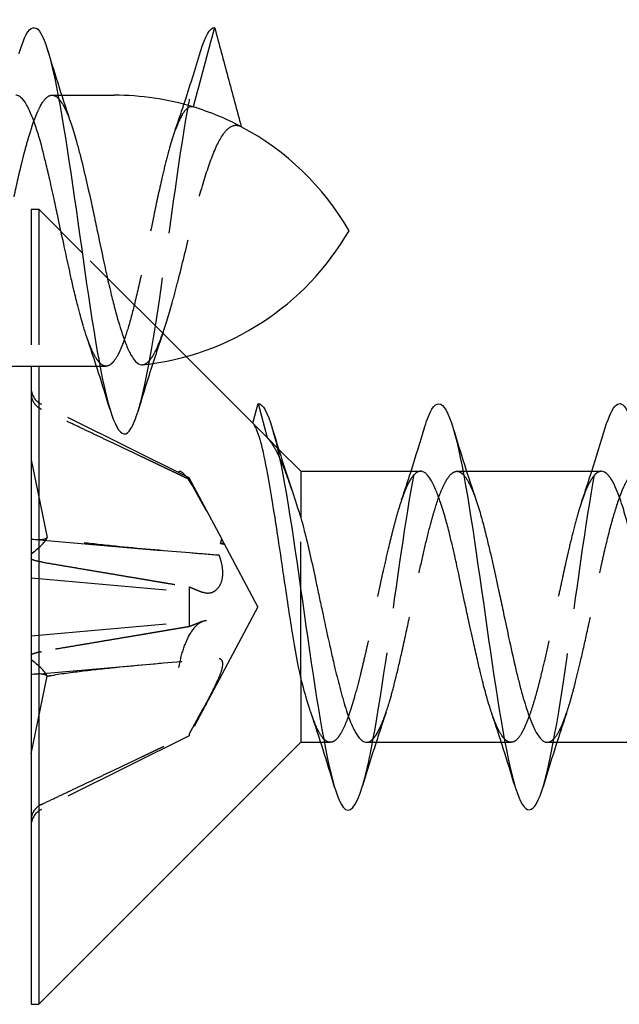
# Model space of a CAD drawing. Header units: millimetres. Extents: x -168 to 186, y -31 to 142.
# Tile 34 of 52: x 147 to 154, y 38 to 49. Entities that reach past the tile are written whole.
import ezdxf

# ---------------------------------------------------------------- set-up
doc = ezdxf.new("R2010")
doc.units = ezdxf.units.MM
doc.header["$LTSCALE"] = 10
doc.linetypes.add('ALLCAD_Strich', pattern=[0.2, 0.15, -0.05])
doc.layers.add('BESCH_KONT_sich_schn_ansi_2d', color=40, linetype='Continuous')

msp = doc.modelspace()

# ---------------------------------------------------------------- linework, layer by layer
at = {"layer": 'BESCH_KONT_sich_schn_ansi_2d', "linetype": 'ALLCAD_Strich', "extrusion": (0, 1, 2.22045e-16)}
for p, q in [((147.623, 47.795), (147.691, 47.795)), ((147.691, 47.795), (147.731, 47.795)), ((147.392, 46.532), (147.392, 44.795)), ((147.392, 46.532), (147.477, 46.532)), ((147.477, 46.532), (147.477, 44.795)), ((147.958, 46.051), (147.477, 46.532)), ((149.107, 44.902), (147.958, 46.051)), ((148.116, 44.795), (148.155, 44.795)), ((148.155, 44.795), (148.222, 44.795)), ((149.143, 43.559), (147.506, 44.375)), ((149.904, 44.382), (150.005, 44.004)), ((149.846, 44.163), (150.005, 44.004)), ((150.132, 43.877), (150.005, 44.004)), ((147.392, 43.758), (147.572, 42.9)), ((152.105, 43.632), (152.172, 43.632)), ((152.172, 43.632), (152.212, 43.632)), ((149.143, 43.559), (149.143, 43.541)), ((149.503, 42.883), (149.143, 43.559)), ((150.377, 41.351), (150.377, 43.116)), ((147.441, 42.877), (148.831, 42.755)), ((149.489, 42.832), (149.503, 42.883)), ((149.53, 42.832), (149.503, 42.883)), ((149.53, 42.832), (149.489, 42.832)), ((149.53, 42.826), (149.53, 42.832)), ((149.902, 42.132), (149.53, 42.832)), ((147.392, 42.451), (149.336, 42.281)), ((149.143, 42.352), (149.143, 41.912)), ((149.902, 42.132), (149.143, 40.705)), ((147.392, 41.812), (149.336, 41.982)), ((147.441, 41.387), (148.831, 41.508)), ((147.392, 40.505), (147.572, 41.363)), ((149.143, 40.705), (147.506, 39.889)), ((149.143, 40.722), (149.143, 40.705)), ((150.598, 40.632), (150.637, 40.632)), ((150.637, 40.632), (150.703, 40.632)), ((152.596, 40.632), (152.636, 40.632)), ((152.636, 40.632), (152.704, 40.632))]:
    msp.add_line(p, q, dxfattribs=at)
at = {"layer": 'BESCH_KONT_sich_schn_ansi_2d', "linetype": 'Continuous', "extrusion": (0, 1, 2.22045e-16)}
for p, q in [((147.691, 47.795), (147.691, 47.795)), ((147.731, 47.795), (148.313, 47.795)), ((147.958, 46.051), (147.958, 46.051)), ((146.624, 44.795), (148.116, 44.795)), ((147.392, 44.795), (147.392, 37.732)), ((147.477, 44.795), (147.477, 37.732)), ((148.155, 44.795), (148.155, 44.795)), ((149.846, 44.163), (149.107, 44.902)), ((149.846, 44.163), (149.904, 44.382)), ((150.377, 43.632), (150.132, 43.877)), ((150.377, 43.632), (150.377, 43.116)), ((150.377, 43.632), (151.704, 43.632)), ((152.172, 43.632), (152.172, 43.632)), ((152.212, 43.632), (153.703, 43.632)), ((150.377, 41.351), (150.377, 40.632)), ((150.377, 40.632), (147.477, 37.732)), ((150.377, 40.632), (150.598, 40.632)), ((150.637, 40.632), (150.637, 40.632)), ((151.105, 40.632), (152.596, 40.632)), ((152.636, 40.632), (152.636, 40.632)), ((153.104, 40.632), (154.598, 40.632)), ((147.392, 37.732), (147.477, 37.732))]:
    msp.add_line(p, q, dxfattribs=at)
at = {"layer": 'BESCH_KONT_sich_schn_ansi_2d', "linetype": 'Continuous'}
for centre, start, end in [((148.313, 44.795), 73.0549, 90), ((148.313, 44.795), 62.0809, 73.0549), ((148.313, 44.795), 30, 62.0809), ((148.313, 47.795), 276.0328, 330)]:
    msp.add_arc(centre, 3, start, end, dxfattribs=at)
at = {"layer": 'BESCH_KONT_sich_schn_ansi_2d', "linetype": 'ALLCAD_Strich'}
for centre, start, end in [((147.598, 44.559), 180, 243.5), ((147.598, 39.704), 116.5, 180)]:
    msp.add_arc(centre, 0.206, start, end, dxfattribs=at)
for centre, major_axis, ratio, start_param, end_param in [((147.106, 43.153), (0.478, -0.237), 0.301363, 5.494242, 6.164816), ((147.106, 42.782), (-0.476, -0.212), 0.374695, 2.039021, 2.709595), ((147.106, 41.481), (0.476, -0.212), 0.374695, 0.431998, 1.102572), ((147.106, 41.111), (-0.478, -0.237), 0.301363, 3.259962, 3.930536)]:
    msp.add_ellipse(centre, major_axis=major_axis, ratio=ratio, start_param=start_param, end_param=end_param, dxfattribs=at)
at = {"layer": 'BESCH_KONT_sich_schn_ansi_2d', "linetype": 'Continuous'}
for points, knots in [([(147.267, 48.281), (147.363, 48.599), (147.46, 48.631), (147.556, 48.355), (147.661, 48.057), (147.765, 47.396), (147.87, 46.669), (147.975, 45.942), (148.079, 45.15), (148.184, 44.648), (148.289, 44.145), (148.394, 43.933), (148.498, 44.105), (148.524, 44.147), (148.55, 44.213), (148.576, 44.299)], [43.490232, 43.490232, 43.490232, 43.490232, 44.399911, 44.399911, 44.399911, 45.386576, 45.386576, 45.386576, 46.373241, 46.373241, 46.373241, 47.359905, 47.359905, 47.359905, 47.603285, 47.603285, 47.603285, 47.603285]), ([(149.423, 48.545), (149.384, 48.399), (149.345, 48.252), (149.266, 47.959), (149.227, 47.812), (149.187, 47.665)], [0.0000027, 0.0000027, 0.0000027, 0.0000027, 0.04554197, 0.04554197, 0.09110649, 0.09110649, 0.09110649, 0.09110649]), ([(149.423, 48.545), (149.472, 48.362), (149.521, 48.179), (149.619, 47.813), (149.669, 47.63), (149.718, 47.446)], [-0.1137832, -0.1137832, -0.1137832, -0.1137832, -0.0569094, -0.0569094, -0.0000145, -0.0000145, -0.0000145, -0.0000145]), ([(148.006, 45.126), (148.006, 45.127), (148.006, 45.128), (147.998, 45.15), (147.991, 45.171), (147.979, 45.21), (147.974, 45.228), (147.948, 45.313), (147.928, 45.387), (147.895, 45.52), (147.881, 45.577), (147.856, 45.683), (147.845, 45.732), (147.824, 45.825), (147.815, 45.868), (147.788, 45.99), (147.771, 46.07), (147.733, 46.245), (147.713, 46.339), (147.685, 46.466), (147.678, 46.5), (147.665, 46.561), (147.659, 46.589), (147.635, 46.7), (147.617, 46.783), (147.584, 46.926), (147.57, 46.988), (147.543, 47.096), (147.532, 47.142), (147.511, 47.223), (147.501, 47.259), (147.475, 47.352), (147.458, 47.406), (147.42, 47.517), (147.4, 47.57), (147.372, 47.631), (147.365, 47.647), (147.351, 47.673), (147.345, 47.684), (147.321, 47.726), (147.302, 47.75), (147.269, 47.78), (147.255, 47.789), (147.235, 47.795), (147.229, 47.795), (147.223, 47.795)], [0.1475987, 0.1475987, 0.1475987, 0.1475987, 0.1481612, 0.1481612, 0.1581292, 0.1581292, 0.1658397, 0.1658397, 0.194851, 0.194851, 0.2148724, 0.2148724, 0.231234, 0.231234, 0.2450414, 0.2450414, 0.2699886, 0.2699886, 0.2988677, 0.2988677, 0.3092034, 0.3092034, 0.3178828, 0.3178828, 0.3442382, 0.3442382, 0.3654452, 0.3654452, 0.3823361, 0.3823361, 0.3963692, 0.3963692, 0.4205464, 0.4205464, 0.4497188, 0.4497188, 0.4603223, 0.4603223, 0.4689947, 0.4689947, 0.4959816, 0.4959816, 0.5168753, 0.5168753, 0.525775, 0.525775, 0.525775, 0.525775]), ([(147.836, 47.477), (147.855, 47.419), (147.875, 47.354), (147.907, 47.24), (147.919, 47.195), (147.953, 47.061), (147.976, 46.968), (148.019, 46.782), (148.04, 46.69), (148.067, 46.564), (148.075, 46.531), (148.097, 46.426), (148.112, 46.354), (148.154, 46.154), (148.181, 46.026), (148.22, 45.847), (148.232, 45.794), (148.252, 45.704), (148.261, 45.667), (148.284, 45.571), (148.298, 45.513), (148.313, 45.457)], [6.7237121, 6.7237121, 6.7237121, 6.7237121, 6.7526914, 6.7526914, 6.7700732, 6.7700732, 6.8026776, 6.8026776, 6.8319352, 6.8319352, 6.8423141, 6.8423141, 6.864344, 6.864344, 6.9038093, 6.9038093, 6.9210473, 6.9210473, 6.9334023, 6.9334023, 6.954105, 6.954105, 6.954105, 6.954105]), ([(148.313, 45.457), (148.338, 45.359), (148.363, 45.271), (148.406, 45.138), (148.423, 45.088), (148.458, 44.999), (148.476, 44.959), (148.507, 44.903), (148.52, 44.883), (148.555, 44.839), (148.577, 44.821), (148.609, 44.812), (148.619, 44.811), (148.628, 44.812)], [0.0000265, 0.0000265, 0.0000265, 0.0000265, 0.0359773, 0.0359773, 0.0607199, 0.0607199, 0.0867142, 0.0867142, 0.1050747, 0.1050747, 0.1366619, 0.1366619, 0.1495988, 0.1495988, 0.1495988, 0.1495988]), ([(151.751, 44.128), (151.763, 44.17), (151.776, 44.207), (151.789, 44.238), (151.893, 44.5), (151.998, 44.391), (152.103, 43.961), (152.207, 43.531), (152.312, 42.779), (152.417, 42.043), (152.521, 41.307), (152.626, 40.586), (152.731, 40.204), (152.835, 39.823), (152.94, 39.78), (153.045, 40.095), (153.049, 40.109), (153.054, 40.123), (153.059, 40.139)], [5.801333, 5.801333, 5.801333, 5.801333, 5.919988, 5.919988, 5.919988, 6.906653, 6.906653, 6.906653, 7.893318, 7.893318, 7.893318, 8.879982, 8.879982, 8.879982, 9.866647, 9.866647, 9.866647, 9.910283, 9.910283, 9.910283, 9.910283]), ([(149.904, 44.382), (150.009, 44.382), (150.113, 43.989), (150.218, 43.375), (150.323, 42.761), (150.428, 41.927), (150.532, 41.249), (150.637, 40.57), (150.742, 40.048), (150.846, 39.915), (150.918, 39.825), (150.989, 39.915), (151.06, 40.149)], [0, 0, 0, 0, 0.986665, 0.986665, 0.986665, 1.973329, 1.973329, 1.973329, 2.959994, 2.959994, 2.959994, 3.6321, 3.6321, 3.6321, 3.6321]), ([(153.747, 44.113), (153.827, 44.376), (153.907, 44.454), (153.987, 44.309), (154.092, 44.12), (154.196, 43.547), (154.301, 42.849), (154.406, 42.15), (154.51, 41.326), (154.615, 40.745), (154.72, 40.164), (154.824, 39.827), (154.929, 39.885), (154.972, 39.909), (155.014, 39.998), (155.057, 40.139)], [12.073844, 12.073844, 12.073844, 12.073844, 12.826641, 12.826641, 12.826641, 13.813306, 13.813306, 13.813306, 14.79997, 14.79997, 14.79997, 15.786635, 15.786635, 15.786635, 16.188681, 16.188681, 16.188681, 16.188681]), ([(150.377, 41.351), (150.345, 41.496), (150.315, 41.663), (150.254, 42.039), (150.223, 42.245), (150.159, 42.682), (150.125, 42.91), (150.061, 43.321), (150.031, 43.502), (149.976, 43.79), (149.951, 43.901), (149.899, 44.077), (149.872, 44.137), (149.846, 44.163)], [0, 0, 0, 0, 0.058351, 0.058351, 0.1208112, 0.1208112, 0.1910011, 0.1910011, 0.2586238, 0.2586238, 0.3178569, 0.3178569, 0.3819974, 0.3819974, 0.3819974, 0.3819974]), ([(152.49, 40.953), (152.475, 40.998), (152.46, 41.047), (152.428, 41.157), (152.411, 41.219), (152.385, 41.323), (152.375, 41.361), (152.354, 41.449), (152.343, 41.498), (152.316, 41.612), (152.302, 41.676), (152.268, 41.827), (152.249, 41.914), (152.224, 42.029), (152.218, 42.057), (152.205, 42.12), (152.198, 42.154), (152.17, 42.283), (152.151, 42.377), (152.114, 42.547), (152.097, 42.623), (152.071, 42.74), (152.061, 42.781), (152.04, 42.87), (152.029, 42.917), (152.003, 43.019), (151.988, 43.073), (151.954, 43.19), (151.935, 43.251), (151.91, 43.324), (151.904, 43.341), (151.891, 43.377), (151.884, 43.396), (151.856, 43.463), (151.836, 43.504), (151.8, 43.565), (151.783, 43.587), (151.757, 43.612), (151.747, 43.619), (151.726, 43.629), (151.715, 43.632), (151.704, 43.632)], [5.9347192, 5.9347192, 5.9347192, 5.9347192, 5.9569313, 5.9569313, 5.9813491, 5.9813491, 5.9953788, 5.9953788, 6.0121747, 6.0121747, 6.0331514, 6.0331514, 6.0601155, 6.0601155, 6.0687898, 6.0687898, 6.0792941, 6.0792941, 6.1083687, 6.1083687, 6.132889, 6.132889, 6.1469061, 6.1469061, 6.163641, 6.163641, 6.1844826, 6.1844826, 6.2117356, 6.2117356, 6.2203934, 6.2203934, 6.2309258, 6.2309258, 6.2600441, 6.2600441, 6.2845221, 6.2845221, 6.298554, 6.298554, 6.3147748, 6.3147748, 6.3147748, 6.3147748]), ([(154.488, 40.961), (154.487, 40.964), (154.487, 40.967), (154.467, 41.025), (154.448, 41.087), (154.423, 41.175), (154.417, 41.197), (154.403, 41.246), (154.396, 41.274), (154.369, 41.382), (154.349, 41.466), (154.312, 41.627), (154.296, 41.702), (154.269, 41.824), (154.26, 41.869), (154.239, 41.968), (154.227, 42.023), (154.201, 42.146), (154.186, 42.214), (154.153, 42.369), (154.134, 42.456), (154.109, 42.568), (154.103, 42.595), (154.089, 42.654), (154.082, 42.686), (154.055, 42.805), (154.035, 42.888), (153.998, 43.033), (153.982, 43.096), (153.955, 43.188), (153.946, 43.22), (153.924, 43.286), (153.913, 43.321), (153.887, 43.392), (153.872, 43.428), (153.839, 43.5), (153.82, 43.534), (153.795, 43.57), (153.789, 43.577), (153.775, 43.593), (153.768, 43.6), (153.741, 43.623), (153.722, 43.632), (153.703, 43.632)], [4.9709234, 4.9709234, 4.9709234, 4.9709234, 4.9722079, 4.9722079, 4.9992729, 4.9992729, 5.0079431, 5.0079431, 5.0184718, 5.0184718, 5.0475752, 5.0475752, 5.0720326, 5.0720326, 5.0860585, 5.0860585, 5.1028329, 5.1028329, 5.123762, 5.123762, 5.1508243, 5.1508243, 5.1594947, 5.1594947, 5.1700228, 5.1700228, 5.1991256, 5.1991256, 5.2235845, 5.2235845, 5.2376103, 5.2376103, 5.2543837, 5.2543837, 5.2753106, 5.2753106, 5.3023778, 5.3023778, 5.3110479, 5.3110479, 5.3215761, 5.3215761, 5.3496824, 5.3496824, 5.3496824, 5.3496824]), ([(152.319, 43.307), (152.338, 43.253), (152.356, 43.193), (152.39, 43.073), (152.405, 43.013), (152.427, 42.926), (152.433, 42.901), (152.451, 42.827), (152.463, 42.777), (152.505, 42.595), (152.535, 42.457), (152.58, 42.249), (152.595, 42.181), (152.617, 42.079), (152.624, 42.045), (152.65, 41.922), (152.669, 41.833), (152.711, 41.64), (152.734, 41.537), (152.769, 41.389), (152.781, 41.34), (152.818, 41.196), (152.843, 41.107), (152.886, 40.971), (152.904, 40.919), (152.93, 40.855), (152.937, 40.838), (152.965, 40.773), (152.986, 40.734), (153.021, 40.682), (153.036, 40.665), (153.057, 40.648), (153.063, 40.644), (153.081, 40.635), (153.093, 40.632), (153.104, 40.632)], [0.9360478, 0.9360478, 0.9360478, 0.9360478, 0.9626465, 0.9626465, 0.9854881, 0.9854881, 0.9944536, 0.9944536, 1.0116415, 1.0116415, 1.0552543, 1.0552543, 1.0761195, 1.0761195, 1.0865617, 1.0865617, 1.1140841, 1.1140841, 1.147867, 1.147867, 1.1652029, 1.1652029, 1.2010522, 1.2010522, 1.2269433, 1.2269433, 1.2373465, 1.2373465, 1.2675955, 1.2675955, 1.2895036, 1.2895036, 1.2983172, 1.2983172, 1.3152662, 1.3152662, 1.3152662, 1.3152662]), ([(150.377, 43.116), (150.389, 43.077), (150.4, 43.036), (150.418, 42.966), (150.425, 42.938), (150.448, 42.847), (150.463, 42.781), (150.499, 42.625), (150.519, 42.533), (150.551, 42.382), (150.563, 42.325), (150.588, 42.209), (150.601, 42.149), (150.639, 41.97), (150.664, 41.851), (150.703, 41.681), (150.715, 41.626), (150.734, 41.542), (150.741, 41.512), (150.768, 41.397), (150.788, 41.317), (150.83, 41.156), (150.852, 41.078), (150.886, 40.97), (150.898, 40.934), (150.934, 40.837), (150.958, 40.783), (151.001, 40.71), (151.019, 40.685), (151.044, 40.659), (151.051, 40.653), (151.074, 40.637), (151.09, 40.632), (151.105, 40.632)], [0.0000037, 0.0000037, 0.0000037, 0.0000037, 0.0159711, 0.0159711, 0.0261693, 0.0261693, 0.0487218, 0.0487218, 0.0781866, 0.0781866, 0.0958446, 0.0958446, 0.1141586, 0.1141586, 0.1507799, 0.1507799, 0.1684279, 0.1684279, 0.1785809, 0.1785809, 0.207307, 0.207307, 0.2397642, 0.2397642, 0.2573853, 0.2573853, 0.2919009, 0.2919009, 0.3176024, 0.3176024, 0.3282327, 0.3282327, 0.3508745, 0.3508745, 0.3508745, 0.3508745]), ([(150.492, 40.953), (150.489, 40.962), (150.486, 40.97), (150.473, 41.007), (150.464, 41.036), (150.429, 41.152), (150.403, 41.247), (150.377, 41.351)], [6.89974207, 6.89974207, 6.89974207, 6.89974207, 6.90407223, 6.90407223, 6.91729378, 6.91729378, 6.95452901, 6.95452901, 6.95452901, 6.95452901])]:
    msp.add_open_spline(points, degree=3, knots=knots, dxfattribs=at)
for points in [[(149.268, 48.279), (149.32, 48.449), (149.371, 48.544), (149.423, 48.545)], [(147.577, 48.29), (147.66, 48.016), (147.745, 47.743), (147.836, 47.477)], [(149.084, 47.695), (149.148, 47.887), (149.209, 48.083), (149.268, 48.279)], [(147.698, 47.755), (147.698, 47.755), (147.698, 47.755), (147.698, 47.755)], [(148.266, 44.314), (148.183, 44.588), (148.097, 44.861), (148.006, 45.126)], [(148.147, 44.838), (148.147, 44.838), (148.147, 44.838), (148.147, 44.838)], [(148.74, 44.826), (148.683, 44.651), (148.629, 44.475), (148.576, 44.299)], [(150.058, 44.117), (150.131, 43.877), (150.206, 43.638), (150.285, 43.404)], [(151.597, 43.632), (151.65, 43.796), (151.701, 43.962), (151.751, 44.128)], [(152.061, 44.115), (152.144, 43.842), (152.229, 43.571), (152.319, 43.307)], [(153.597, 43.632), (153.648, 43.791), (153.698, 43.952), (153.747, 44.113)], [(152.18, 43.59), (152.18, 43.59), (152.18, 43.59), (152.18, 43.59)], [(150.285, 43.404), (150.315, 43.314), (150.346, 43.218), (150.377, 43.116)], [(150.752, 40.136), (150.668, 40.411), (150.583, 40.685), (150.492, 40.953)], [(152.748, 40.145), (152.665, 40.417), (152.58, 40.689), (152.49, 40.953)], [(150.629, 40.671), (150.629, 40.671), (150.629, 40.671), (150.629, 40.671)], [(152.629, 40.673), (152.629, 40.673), (152.629, 40.673), (152.629, 40.673)], [(151.211, 40.632), (151.159, 40.472), (151.109, 40.311), (151.06, 40.149)], [(153.212, 40.632), (153.159, 40.468), (153.109, 40.304), (153.059, 40.139)]]:
    msp.add_open_spline(points, degree=3, dxfattribs=at)
at = {"layer": 'BESCH_KONT_sich_schn_ansi_2d', "linetype": 'ALLCAD_Strich'}
for points in [[(149.423, 48.545), (149.423, 48.545), (149.423, 48.545), (149.423, 48.545)], [(148.979, 47.383), (149.015, 47.486), (149.05, 47.59), (149.084, 47.695)], [(148.854, 45.169), (148.815, 45.056), (148.777, 44.941), (148.74, 44.826)], [(148.313, 44.857), (148.313, 44.857), (148.313, 44.856), (148.313, 44.856)], [(151.492, 43.314), (151.528, 43.419), (151.563, 43.525), (151.597, 43.632)], [(153.488, 43.302), (153.525, 43.411), (153.561, 43.521), (153.597, 43.632)], [(151.321, 40.963), (151.283, 40.854), (151.247, 40.743), (151.211, 40.632)], [(153.317, 40.95), (153.281, 40.845), (153.246, 40.739), (153.212, 40.632)]]:
    msp.add_open_spline(points, degree=3, dxfattribs=at)
for points, knots in [([(146.58, 44.312), (146.591, 44.349), (146.603, 44.39), (146.614, 44.435), (146.719, 44.85), (146.823, 45.593), (146.928, 46.329), (147.033, 47.066), (147.137, 47.797), (147.242, 48.194), (147.25, 48.225), (147.258, 48.254), (147.267, 48.281)], [41.333565, 41.333565, 41.333565, 41.333565, 41.439917, 41.439917, 41.439917, 42.426582, 42.426582, 42.426582, 43.413247, 43.413247, 43.413247, 43.490232, 43.490232, 43.490232, 43.490232]), ([(148.576, 44.299), (148.655, 44.56), (148.733, 45.005), (148.812, 45.527), (148.917, 46.219), (149.022, 47.048), (149.126, 47.639), (149.174, 47.905), (149.221, 48.124), (149.268, 48.279)], [47.603285, 47.603285, 47.603285, 47.603285, 48.34657, 48.34657, 48.34657, 49.333235, 49.333235, 49.333235, 49.778387, 49.778387, 49.778387, 49.778387]), ([(146.624, 44.795), (146.63, 44.795), (146.637, 44.796), (146.655, 44.802), (146.667, 44.809), (146.685, 44.823), (146.691, 44.829), (146.714, 44.853), (146.73, 44.876), (146.765, 44.937), (146.784, 44.978), (146.811, 45.044), (146.818, 45.063), (146.84, 45.123), (146.854, 45.167), (146.898, 45.312), (146.928, 45.425), (146.969, 45.597), (146.981, 45.647), (146.999, 45.725), (147.005, 45.752), (147.028, 45.85), (147.044, 45.922), (147.079, 46.083), (147.098, 46.172), (147.125, 46.295), (147.132, 46.329), (147.153, 46.431), (147.168, 46.498), (147.212, 46.705), (147.242, 46.841), (147.283, 47.019), (147.295, 47.067), (147.313, 47.139), (147.32, 47.163), (147.342, 47.246), (147.358, 47.303), (147.393, 47.419), (147.412, 47.477), (147.439, 47.547), (147.446, 47.566), (147.468, 47.618), (147.482, 47.648), (147.526, 47.731), (147.556, 47.768), (147.598, 47.792), (147.61, 47.795), (147.628, 47.796), (147.634, 47.795), (147.656, 47.789), (147.672, 47.78), (147.692, 47.762), (147.695, 47.759), (147.698, 47.755)], [6.1394338, 6.1394338, 6.1394338, 6.1394338, 6.1490508, 6.1490508, 6.1662643, 6.1662643, 6.1752566, 6.1752566, 6.1982199, 6.1982199, 6.2255977, 6.2255977, 6.2360548, 6.2360548, 6.2569097, 6.2569097, 6.3005181, 6.3005181, 6.3177383, 6.3177383, 6.3267322, 6.3267322, 6.3496963, 6.3496963, 6.3770871, 6.3770871, 6.3875364, 6.3875364, 6.4082627, 6.4082627, 6.4520688, 6.4520688, 6.4692657, 6.4692657, 6.4782475, 6.4782475, 6.5011695, 6.5011695, 6.5286317, 6.5286317, 6.5390764, 6.5390764, 6.5598239, 6.5598239, 6.6036463, 6.6036463, 6.6208662, 6.6208662, 6.6298641, 6.6298641, 6.6528547, 6.6528547, 6.6575444, 6.6575444, 6.6575444, 6.6575444]), ([(147.698, 47.755), (147.714, 47.738), (147.73, 47.716), (147.753, 47.676), (147.76, 47.662), (147.782, 47.617), (147.797, 47.583), (147.819, 47.523), (147.828, 47.501), (147.836, 47.477)], [6.65757847, 6.65757847, 6.65757847, 6.65757847, 6.68015906, 6.68015906, 6.69064137, 6.69064137, 6.71188166, 6.71188166, 6.72371209, 6.72371209, 6.72371209, 6.72371209]), ([(149.187, 47.665), (149.162, 47.673), (149.137, 47.665), (149.079, 47.61), (149.048, 47.556), (148.975, 47.383), (148.934, 47.254), (148.876, 47.029), (148.858, 46.954), (148.81, 46.745), (148.78, 46.605), (148.71, 46.268), (148.669, 46.071), (148.598, 45.747), (148.569, 45.617), (148.514, 45.391), (148.488, 45.292), (148.451, 45.171), (148.441, 45.139), (148.423, 45.085), (148.415, 45.063), (148.399, 45.021), (148.391, 45.001), (148.36, 44.93), (148.336, 44.887), (148.313, 44.857)], [0.0000023, 0.0000023, 0.0000023, 0.0000023, 0.0367608, 0.0367608, 0.0831189, 0.0831189, 0.1415415, 0.1415415, 0.1682028, 0.1682028, 0.2126101, 0.2126101, 0.2723592, 0.2723592, 0.3151666, 0.3151666, 0.3536218, 0.3536218, 0.3687214, 0.3687214, 0.3802722, 0.3802722, 0.3918274, 0.3918274, 0.4251838, 0.4251838, 0.4251838, 0.4251838]), ([(148.628, 44.812), (148.654, 44.815), (148.68, 44.832), (148.75, 44.913), (148.793, 45.001), (148.875, 45.227), (148.914, 45.354), (148.976, 45.575), (148.997, 45.657), (149.064, 45.916), (149.109, 46.102), (149.19, 46.433), (149.227, 46.576), (149.306, 46.855), (149.348, 46.988), (149.436, 47.218), (149.48, 47.311), (149.56, 47.418), (149.593, 47.446), (149.657, 47.466), (149.687, 47.463), (149.718, 47.446)], [0.1495988, 0.1495988, 0.1495988, 0.1495988, 0.1853837, 0.1853837, 0.2450878, 0.2450878, 0.2968945, 0.2968945, 0.3246024, 0.3246024, 0.3819484, 0.3819484, 0.4269515, 0.4269515, 0.4761297, 0.4761297, 0.5269476, 0.5269476, 0.5631117, 0.5631117, 0.5933457, 0.5933457, 0.5933457, 0.5933457]), ([(148.147, 44.838), (148.138, 44.848), (148.129, 44.86), (148.102, 44.9), (148.084, 44.933), (148.051, 45.007), (148.035, 45.046), (148.015, 45.101), (148.011, 45.114), (148.006, 45.126)], [0.08035053, 0.08035053, 0.08035053, 0.08035053, 0.09336341, 0.09336341, 0.11912993, 0.11912993, 0.14154411, 0.14154411, 0.14759875, 0.14759875, 0.14759875, 0.14759875]), ([(148.313, 44.856), (148.309, 44.851), (148.305, 44.846), (148.297, 44.838), (148.294, 44.834), (148.282, 44.822), (148.274, 44.816), (148.238, 44.792), (148.211, 44.791), (148.172, 44.813), (148.161, 44.823), (148.148, 44.836), (148.148, 44.837), (148.147, 44.838)], [0, 0, 0, 0, 0.00548759, 0.00548759, 0.01066206, 0.01066206, 0.02227295, 0.02227295, 0.06250653, 0.06250653, 0.07926638, 0.07926638, 0.08031944, 0.08031944, 0.08031944, 0.08031944]), ([(147.392, 44.499), (147.392, 44.474), (147.398, 44.445), (147.417, 44.399), (147.434, 44.374), (147.467, 44.342), (147.487, 44.329), (147.506, 44.319)], [0.03063035, 0.03063035, 0.03063035, 0.03063035, 0.03826174, 0.03826174, 0.04588225, 0.04588225, 0.05212581, 0.05212581, 0.05212581, 0.05212581]), ([(151.06, 40.149), (151.094, 40.259), (151.127, 40.4), (151.16, 40.57), (151.265, 41.101), (151.37, 41.907), (151.474, 42.626), (151.567, 43.258), (151.659, 43.823), (151.751, 44.128)], [3.6321, 3.6321, 3.6321, 3.6321, 3.946659, 3.946659, 3.946659, 4.933323, 4.933323, 4.933323, 5.801333, 5.801333, 5.801333, 5.801333]), ([(153.059, 40.139), (153.159, 40.469), (153.259, 41.115), (153.359, 41.812), (153.464, 42.542), (153.568, 43.327), (153.673, 43.816), (153.698, 43.932), (153.723, 44.032), (153.747, 44.113)], [9.910283, 9.910283, 9.910283, 9.910283, 10.853312, 10.853312, 10.853312, 11.839976, 11.839976, 11.839976, 12.073844, 12.073844, 12.073844, 12.073844]), ([(150.005, 44.004), (150.034, 43.975), (150.064, 43.933), (150.109, 43.85), (150.125, 43.817), (150.142, 43.781)], [0, 0, 0, 0, 0.03934318, 0.03934318, 0.06029116, 0.06029116, 0.06029116, 0.06029116]), ([(150.142, 43.781), (150.155, 43.752), (150.168, 43.721), (150.213, 43.609), (150.246, 43.518), (150.282, 43.412), (150.283, 43.408), (150.285, 43.404)], [0.06029165, 0.06029165, 0.06029165, 0.06029165, 0.07704685, 0.07704685, 0.11711385, 0.11711385, 0.11884026, 0.11884026, 0.11884026, 0.11884026]), ([(149.029, 43.629), (149.031, 43.631), (149.034, 43.632), (149.05, 43.635), (149.072, 43.618), (149.124, 43.555), (149.158, 43.502), (149.233, 43.375), (149.274, 43.301), (149.313, 43.228), (149.319, 43.217), (149.326, 43.205), (149.332, 43.193)], [-0.07582789, -0.07582789, -0.07582789, -0.07582789, -0.07214903, -0.07214903, -0.04970497, -0.04970497, -0.02485249, -0.02485249, 0, 0, 0, 0.00390991, 0.00390991, 0.00390991, 0.00390991]), ([(151.704, 43.632), (151.703, 43.632), (151.703, 43.632), (151.688, 43.631), (151.674, 43.627), (151.64, 43.605), (151.621, 43.585), (151.596, 43.549), (151.59, 43.539), (151.577, 43.516), (151.569, 43.503), (151.542, 43.447), (151.522, 43.399), (151.486, 43.296), (151.469, 43.245), (151.443, 43.156), (151.433, 43.122), (151.412, 43.044), (151.4, 43), (151.374, 42.896), (151.359, 42.836), (151.326, 42.695), (151.307, 42.615), (151.283, 42.505), (151.276, 42.477), (151.263, 42.417), (151.256, 42.383), (151.229, 42.257), (151.209, 42.163), (151.173, 41.988), (151.156, 41.907), (151.129, 41.783), (151.12, 41.739), (151.099, 41.645), (151.087, 41.595), (151.062, 41.486), (151.048, 41.427), (151.014, 41.289), (150.993, 41.213), (150.968, 41.123), (150.962, 41.104), (150.95, 41.063), (150.943, 41.04), (150.932, 41.004), (150.927, 40.99), (150.907, 40.93), (150.892, 40.887), (150.859, 40.806), (150.841, 40.768), (150.814, 40.72), (150.804, 40.705), (150.783, 40.677), (150.772, 40.665), (150.745, 40.643), (150.731, 40.636), (150.697, 40.629), (150.678, 40.634), (150.654, 40.649), (150.648, 40.653), (150.638, 40.662), (150.634, 40.666), (150.629, 40.671)], [6.3147748, 6.3147748, 6.3147748, 6.3147748, 6.3153319, 6.3153319, 6.3362675, 6.3362675, 6.363306, 6.363306, 6.371989, 6.371989, 6.3826022, 6.3826022, 6.4117861, 6.4117861, 6.4359703, 6.4359703, 6.450018, 6.450018, 6.4669359, 6.4669359, 6.488187, 6.488187, 6.5145943, 6.5145943, 6.5232848, 6.5232848, 6.5336306, 6.5336306, 6.5625224, 6.5625224, 6.5874777, 6.5874777, 6.6013001, 6.6013001, 6.6176885, 6.6176885, 6.6377522, 6.6377522, 6.6668211, 6.6668211, 6.6745424, 6.6745424, 6.6845204, 6.6845204, 6.691142, 6.691142, 6.7135692, 6.7135692, 6.7393428, 6.7393428, 6.7534557, 6.7534557, 6.7702443, 6.7702443, 6.7911575, 6.7911575, 6.8182459, 6.8182459, 6.8261649, 6.8261649, 6.8326377, 6.8326377, 6.8326377, 6.8326377]), ([(151.105, 40.632), (151.107, 40.632), (151.109, 40.632), (151.128, 40.633), (151.144, 40.641), (151.167, 40.66), (151.173, 40.666), (151.192, 40.687), (151.204, 40.703), (151.248, 40.775), (151.281, 40.85), (151.327, 40.981), (151.341, 41.022), (151.361, 41.089), (151.369, 41.114), (151.394, 41.203), (151.411, 41.27), (151.452, 41.436), (151.476, 41.538), (151.511, 41.697), (151.523, 41.751), (151.562, 41.931), (151.589, 42.06), (151.633, 42.265), (151.65, 42.341), (151.674, 42.45), (151.681, 42.483), (151.709, 42.61), (151.73, 42.703), (151.772, 42.885), (151.794, 42.973), (151.828, 43.1), (151.84, 43.143), (151.88, 43.277), (151.908, 43.359), (151.951, 43.461), (151.966, 43.492), (151.989, 43.532), (151.996, 43.544), (152.022, 43.583), (152.041, 43.603), (152.075, 43.627), (152.091, 43.632), (152.113, 43.632), (152.119, 43.63), (152.137, 43.625), (152.149, 43.618), (152.167, 43.603), (152.173, 43.597), (152.18, 43.59)], [0.3508745, 0.3508745, 0.3508745, 0.3508745, 0.3534793, 0.3534793, 0.3778589, 0.3778589, 0.3870962, 0.3870962, 0.4046176, 0.4046176, 0.4515908, 0.4515908, 0.4706328, 0.4706328, 0.4811018, 0.4811018, 0.5067271, 0.5067271, 0.5411223, 0.5411223, 0.558324, 0.558324, 0.597748, 0.597748, 0.6213207, 0.6213207, 0.63168, 0.63168, 0.6618256, 0.6618256, 0.6937632, 0.6937632, 0.7111401, 0.7111401, 0.7517697, 0.7517697, 0.7731299, 0.7731299, 0.7836052, 0.7836052, 0.8110054, 0.8110054, 0.8339203, 0.8339203, 0.8429026, 0.8429026, 0.8601131, 0.8601131, 0.8694779, 0.8694779, 0.8694779, 0.8694779]), ([(153.703, 43.632), (153.702, 43.632), (153.702, 43.632), (153.684, 43.631), (153.668, 43.624), (153.641, 43.604), (153.632, 43.594), (153.61, 43.568), (153.599, 43.552), (153.573, 43.508), (153.558, 43.479), (153.524, 43.404), (153.506, 43.355), (153.481, 43.282), (153.475, 43.263), (153.461, 43.221), (153.454, 43.197), (153.427, 43.105), (153.407, 43.03), (153.37, 42.884), (153.354, 42.814), (153.327, 42.699), (153.318, 42.657), (153.296, 42.562), (153.285, 42.509), (153.259, 42.389), (153.244, 42.322), (153.21, 42.166), (153.191, 42.078), (153.167, 41.962), (153.16, 41.934), (153.147, 41.872), (153.14, 41.839), (153.113, 41.713), (153.093, 41.622), (153.056, 41.462), (153.039, 41.392), (153.013, 41.286), (153.003, 41.249), (152.982, 41.169), (152.971, 41.128), (152.945, 41.04), (152.93, 40.994), (152.896, 40.898), (152.877, 40.849), (152.852, 40.795), (152.846, 40.782), (152.833, 40.756), (152.826, 40.743), (152.798, 40.696), (152.779, 40.671), (152.742, 40.641), (152.725, 40.633), (152.699, 40.631), (152.689, 40.633), (152.668, 40.64), (152.657, 40.647), (152.64, 40.662), (152.634, 40.667), (152.629, 40.673)], [5.3496824, 5.3496824, 5.3496824, 5.3496824, 5.3506792, 5.3506792, 5.3751389, 5.3751389, 5.3891649, 5.3891649, 5.4059383, 5.4059383, 5.4268653, 5.4268653, 5.4539323, 5.4539323, 5.4626027, 5.4626027, 5.4731331, 5.4731331, 5.5022385, 5.5022385, 5.526691, 5.526691, 5.5407176, 5.5407176, 5.5574948, 5.5574948, 5.5784301, 5.5784301, 5.6054799, 5.6054799, 5.6141509, 5.6141509, 5.6246764, 5.6246764, 5.6537761, 5.6537761, 5.6782417, 5.6782417, 5.6922665, 5.6922665, 5.7090358, 5.7090358, 5.7299535, 5.7299535, 5.7570413, 5.7570413, 5.76571, 5.76571, 5.7762376, 5.7762376, 5.8053416, 5.8053416, 5.8298068, 5.8298068, 5.8438332, 5.8438332, 5.8606056, 5.8606056, 5.8684637, 5.8684637, 5.8684637, 5.8684637]), ([(153.104, 40.632), (153.105, 40.632), (153.105, 40.632), (153.132, 40.632), (153.159, 40.649), (153.204, 40.701), (153.22, 40.726), (153.244, 40.771), (153.251, 40.785), (153.279, 40.846), (153.299, 40.899), (153.335, 41.004), (153.35, 41.053), (153.371, 41.126), (153.377, 41.148), (153.395, 41.214), (153.407, 41.259), (153.438, 41.381), (153.457, 41.461), (153.501, 41.647), (153.525, 41.755), (153.556, 41.898), (153.563, 41.932), (153.594, 42.074), (153.616, 42.183), (153.66, 42.388), (153.68, 42.484), (153.712, 42.631), (153.724, 42.684), (153.764, 42.855), (153.792, 42.968), (153.835, 43.125), (153.851, 43.177), (153.873, 43.248), (153.88, 43.271), (153.91, 43.36), (153.933, 43.419), (153.975, 43.511), (153.995, 43.546), (154.027, 43.588), (154.039, 43.601), (154.078, 43.632), (154.106, 43.637), (154.149, 43.619), (154.164, 43.608), (154.179, 43.592)], [1.3152662, 1.3152662, 1.3152662, 1.3152662, 1.3156455, 1.3156455, 1.3547776, 1.3547776, 1.3785643, 1.3785643, 1.3889697, 1.3889697, 1.418627, 1.418627, 1.4407338, 1.4407338, 1.4495804, 1.4495804, 1.4669119, 1.4669119, 1.4946207, 1.4946207, 1.5289508, 1.5289508, 1.539358, 1.539358, 1.5727412, 1.5727412, 1.602631, 1.602631, 1.6199731, 1.6199731, 1.6601887, 1.6601887, 1.6818292, 1.6818292, 1.6922624, 1.6922624, 1.7252293, 1.7252293, 1.7542947, 1.7542947, 1.7716429, 1.7716429, 1.8112969, 1.8112969, 1.8328359, 1.8328359, 1.8328359, 1.8328359]), ([(152.18, 43.59), (152.204, 43.563), (152.228, 43.525), (152.266, 43.445), (152.281, 43.411), (152.303, 43.354), (152.31, 43.334), (152.318, 43.311), (152.319, 43.309), (152.319, 43.307)], [0.86948306, 0.86948306, 0.86948306, 0.86948306, 0.90376352, 0.90376352, 0.9246347, 0.9246347, 0.93507236, 0.93507236, 0.93604784, 0.93604784, 0.93604784, 0.93604784]), ([(149.473, 42.702), (149.365, 42.71), (149.257, 42.719), (148.889, 42.75), (148.63, 42.772), (148.247, 42.81), (148.12, 42.823), (147.868, 42.853), (147.743, 42.869), (147.604, 42.894), (147.588, 42.896), (147.572, 42.899)], [1.0377907, 1.0377907, 1.0377907, 1.0377907, 1.0691476, 1.0691476, 1.1455152, 1.1455152, 1.1836991, 1.1836991, 1.2218829, 1.2218829, 1.2266102, 1.2266102, 1.2266102, 1.2266102]), ([(149.53, 42.826), (149.525, 42.837), (149.521, 42.847), (149.512, 42.866), (149.507, 42.875), (149.503, 42.883)], [0, 0, 0, 0, 0.00547206, 0.00547206, 0.01100673, 0.01100673, 0.01100673, 0.01100673]), ([(149.489, 42.832), (149.496, 42.832), (149.502, 42.831), (149.516, 42.829), (149.523, 42.828), (149.53, 42.826)], [-0.009907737, -0.009907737, -0.009907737, -0.009907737, -0.004953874, -0.004953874, 0, 0, 0, 0]), ([(147.506, 42.628), (147.487, 42.631), (147.467, 42.635), (147.434, 42.643), (147.417, 42.649), (147.398, 42.658), (147.392, 42.664), (147.392, 42.668)], [0.0702127, 0.0702127, 0.0702127, 0.0702127, 0.07645626, 0.07645626, 0.08407677, 0.08407677, 0.09170817, 0.09170817, 0.09170817, 0.09170817]), ([(149.473, 42.702), (149.482, 42.678), (149.489, 42.653), (149.506, 42.585), (149.511, 42.543), (149.511, 42.469), (149.506, 42.433), (149.484, 42.373), (149.469, 42.348), (149.434, 42.31), (149.411, 42.294), (149.362, 42.279), (149.337, 42.279), (149.307, 42.287), (149.301, 42.289), (149.295, 42.291)], [0.03562566, 0.03562566, 0.03562566, 0.03562566, 0.04289044, 0.04289044, 0.05572678, 0.05572678, 0.06856312, 0.06856312, 0.08139946, 0.08139946, 0.09642651, 0.09642651, 0.11145356, 0.11145356, 0.11536347, 0.11536347, 0.11536347, 0.11536347]), ([(149.029, 41.461), (149.031, 41.473), (149.034, 41.486), (149.05, 41.574), (149.072, 41.65), (149.124, 41.785), (149.158, 41.848), (149.233, 41.94), (149.274, 41.968), (149.313, 41.978), (149.319, 41.98), (149.326, 41.981), (149.332, 41.982)], [-0.07582789, -0.07582789, -0.07582789, -0.07582789, -0.07214903, -0.07214903, -0.04970497, -0.04970497, -0.02485249, -0.02485249, 0, 0, 0, 0.00390991, 0.00390991, 0.00390991, 0.00390991]), ([(147.392, 41.596), (147.392, 41.6), (147.398, 41.605), (147.417, 41.615), (147.434, 41.62), (147.467, 41.629), (147.487, 41.633), (147.506, 41.636)], [0.03063035, 0.03063035, 0.03063035, 0.03063035, 0.03826174, 0.03826174, 0.04588225, 0.04588225, 0.05212581, 0.05212581, 0.05212581, 0.05212581]), ([(147.572, 41.364), (147.588, 41.367), (147.604, 41.37), (147.743, 41.395), (147.868, 41.41), (148.12, 41.44), (148.247, 41.454), (148.631, 41.491), (148.889, 41.514), (149.258, 41.544), (149.365, 41.553), (149.473, 41.562)], [1.2674752, 1.2674752, 1.2674752, 1.2674752, 1.2722028, 1.2722028, 1.3103899, 1.3103899, 1.348577, 1.348577, 1.4249512, 1.4249512, 1.456295, 1.456295, 1.456295, 1.456295]), ([(149.473, 41.561), (149.482, 41.56), (149.489, 41.556), (149.506, 41.539), (149.511, 41.521), (149.511, 41.478), (149.506, 41.449), (149.484, 41.383), (149.469, 41.347), (149.434, 41.27), (149.411, 41.223), (149.362, 41.127), (149.337, 41.079), (149.307, 41.024), (149.301, 41.012), (149.295, 41.001)], [0.03562566, 0.03562566, 0.03562566, 0.03562566, 0.04289044, 0.04289044, 0.05572678, 0.05572678, 0.06856312, 0.06856312, 0.08139946, 0.08139946, 0.09642651, 0.09642651, 0.11145356, 0.11145356, 0.11536347, 0.11536347, 0.11536347, 0.11536347]), ([(150.629, 40.671), (150.627, 40.674), (150.624, 40.677), (150.601, 40.704), (150.582, 40.736), (150.545, 40.81), (150.529, 40.85), (150.505, 40.914), (150.498, 40.933), (150.492, 40.953)], [6.83263943, 6.83263943, 6.83263943, 6.83263943, 6.83651084, 6.83651084, 6.86529524, 6.86529524, 6.88986554, 6.88986554, 6.89974207, 6.89974207, 6.89974207, 6.89974207]), ([(152.629, 40.673), (152.619, 40.683), (152.61, 40.695), (152.582, 40.736), (152.563, 40.771), (152.538, 40.827), (152.532, 40.841), (152.519, 40.874), (152.512, 40.893), (152.5, 40.926), (152.495, 40.939), (152.49, 40.953)], [5.86847022, 5.86847022, 5.86847022, 5.86847022, 5.88152987, 5.88152987, 5.90860168, 5.90860168, 5.91727325, 5.91727325, 5.92781481, 5.92781481, 5.93471923, 5.93471923, 5.93471923, 5.93471923]), ([(147.506, 39.944), (147.487, 39.935), (147.467, 39.921), (147.434, 39.889), (147.417, 39.865), (147.398, 39.819), (147.392, 39.789), (147.392, 39.764)], [0.0702127, 0.0702127, 0.0702127, 0.0702127, 0.07645626, 0.07645626, 0.08407677, 0.08407677, 0.09170817, 0.09170817, 0.09170817, 0.09170817])]:
    msp.add_open_spline(points, degree=3, knots=knots, dxfattribs=at)
for points, weights in [([(149.143, 43.541), (148.506, 43.846), (147.506, 44.319)], [1, 1.02633143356, 1.0027435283]), ([(149.295, 43.263), (149.227, 43.387), (149.143, 43.541)], [1.23145448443, 1.1165668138, 1]), ([(147.506, 42.628), (148.506, 42.459), (149.143, 42.352)], [1.0027435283, 1.02633143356, 1]), ([(149.143, 42.352), (149.227, 42.318), (149.295, 42.291)], [1, 1.11656681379, 1.23145448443]), ([(149.295, 41.972), (149.227, 41.945), (149.143, 41.912)], [1.23145448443, 1.1165668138, 1]), ([(149.143, 41.912), (148.506, 41.804), (147.506, 41.636)], [1, 1.02633143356, 1.0027435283]), ([(149.143, 40.722), (149.227, 40.877), (149.295, 41.001)], [1, 1.11656681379, 1.23145448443]), ([(147.506, 39.944), (148.506, 40.417), (149.143, 40.722)], [1.0027435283, 1.02633143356, 1])]:
    msp.add_rational_spline(points, weights, degree=2, dxfattribs=at)

doc.saveas('drawing.dxf')
